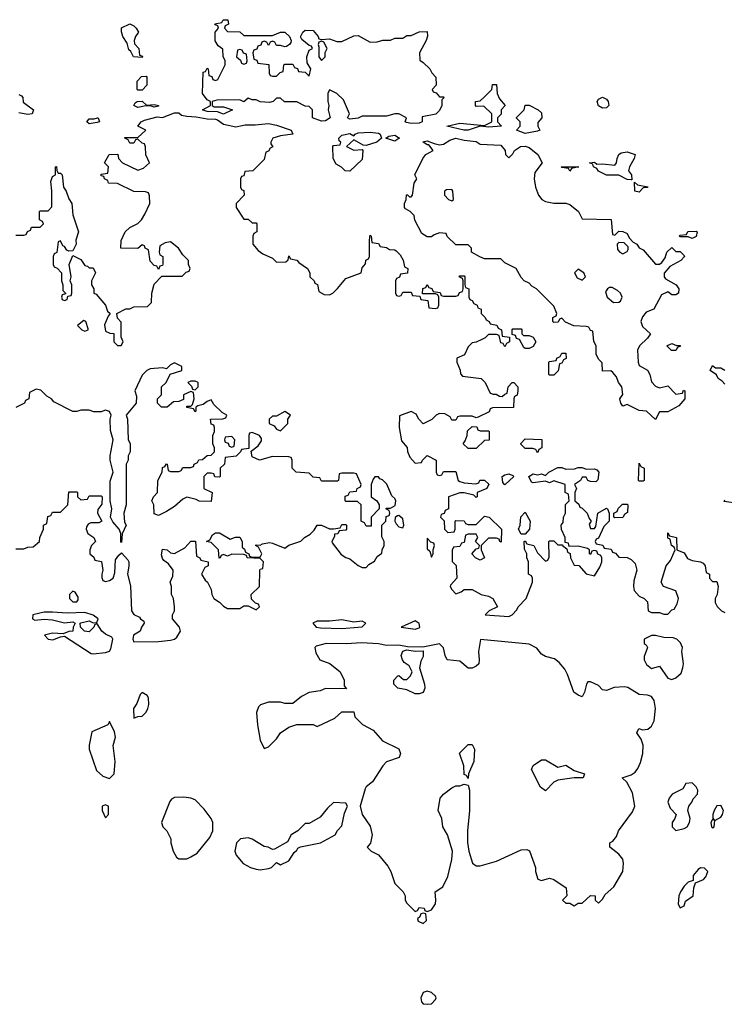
# Model space of a CAD drawing. Header units: inches. Extents: x 1980008 to 2252673, y 74414 to 260562.
# Tile 198 of 228: x 2195910 to 2199367, y 210338 to 215172. Entities that reach past the tile are written whole.
import ezdxf

# ---------------------------------------------------------------- set-up
doc = ezdxf.new("R2010")
doc.units = ezdxf.units.IN
doc.header["$MEASUREMENT"] = 0
doc.layers.add('C1291', color=7, linetype='Continuous')

msp = doc.modelspace()

# ---------------------------------------------------------------- linework, layer by layer
at = {"layer": 'C1291', "color": 5, "elevation": 60}
for points in [[(2197010, 215094), (2197150, 215094), (2197188.8, 215111.1), (2197210, 215111.3), (2197234, 215090), (2197242, 215070), (2197239.6, 215060.4), (2197234, 215050), (2197219.6, 215040.4), (2197210, 215038), (2197190, 215046), (2197170, 215046), (2197162, 215062), (2197150, 215066), (2197138, 215062), (2197130, 215046), (2197122, 215062), (2197110, 215066), (2197098, 215062), (2197092.7, 215047.3), (2197078, 215042), (2197072.7, 215027.3), (2197058, 215022), (2197054, 215010), (2197058, 214978), (2197072.7, 214972.7), (2197078, 214958), (2197132.7, 214952.7), (2197134, 214910), (2197138, 214898), (2197150, 214894), (2197170, 214894), (2197187.3, 214912.7), (2197202, 214918), (2197206, 214950), (2197210, 214954), (2197250, 214954), (2197258, 214938), (2197272.7, 214932.7), (2197278, 214918), (2197310, 214914), (2197330, 214894), (2197338, 214930), (2197320.4, 214960.4), (2197319, 214990), (2197330, 215022), (2197346, 215030), (2197342, 215042), (2197330, 215046), (2197294, 215074), (2197288, 215088), (2197299, 215110), (2197310, 215121), (2197350, 215118.8), (2197374, 215090), (2197378, 215078), (2197390, 215074), (2197430, 215078), (2197465.4, 215065.4), (2197490, 215064.7), (2197550, 215092), (2197570, 215094), (2197630, 215062), (2197663.6, 215063.6), (2197691.6, 215071.6), (2197730, 215072), (2197750, 215082), (2197790, 215082), (2197810, 215094), (2197830, 215094), (2197870, 215112), (2197910, 215114), (2197911.3, 215091.3), (2197904.7, 215070), (2197871.3, 215010), (2197872.7, 214972.7), (2197890, 214962), (2197922, 214930), (2197931.6, 214911.6), (2197952, 214890), (2197954, 214850), (2197934, 214830), (2197938, 214818), (2197952.7, 214812.7), (2197970, 214794), (2197990, 214794), (2197992, 214790), (2197982, 214778), (2197982, 214750), (2197970, 214726), (2197951.6, 214708.4), (2197884.7, 214695.3), (2197884.7, 214670), (2197870, 214664.5), (2197830, 214662), (2197807.3, 214667.3), (2197802, 214670), (2197808, 214690), (2197770, 214709), (2197750, 214709), (2197710, 214698), (2197590, 214698), (2197570, 214689), (2197530, 214684), (2197518, 214690), (2197528, 214710), (2197498, 214778), (2197466, 214810), (2197430, 214828), (2197421, 214810), (2197421, 214770), (2197426.8, 214750), (2197422.8, 214730), (2197434, 214690), (2197410, 214675.1), (2197390, 214674.5), (2197346, 214690), (2197346, 214730), (2197330, 214746), (2197310, 214748), (2197270, 214768), (2197208.4, 214768.4), (2197190, 214786), (2197170, 214786), (2197154, 214770), (2197134.8, 214765.2), (2197089.1, 214769.1), (2197070, 214778), (2197050, 214778), (2197030, 214786), (2197010, 214768), (2196990, 214778), (2196876.4, 214776.4), (2196854, 214770), (2196854, 214750), (2196863.6, 214743.6), (2196910, 214744.7), (2196954, 214730), (2196910, 214708.7), (2196880.4, 214720.4), (2196830, 214722), (2196810, 214728), (2196806, 214730), (2196846, 214750), (2196846, 214770), (2196830, 214778), (2196806, 214810), (2196810, 214914), (2196822, 214918), (2196830, 214934), (2196834, 214930), (2196838, 214898), (2196852.7, 214892.7), (2196858, 214878), (2196870, 214874), (2196882, 214878), (2196918, 214950), (2196918, 214970), (2196908.4, 214991.6), (2196907.3, 215027.3), (2196883.1, 215043.1), (2196868.4, 215068.4), (2196868.8, 215111.1), (2196886, 215130), (2196882, 215142), (2196870, 215146), (2196868, 215152), (2196902, 215158), (2196908, 215172), (2196931.6, 215171.6), (2196934, 215150), (2196918, 215142), (2196914, 215130), (2196930, 215114), (2196990, 215112)], [(2196510, 214986), (2196468, 214990), (2196455.3, 215015.3), (2196444.7, 215024.7), (2196436.4, 215056.4), (2196415.3, 215090), (2196408.4, 215111.6), (2196410, 215132), (2196450, 215152), (2196470, 215142), (2196482, 215130), (2196492, 215110), (2196478, 215090), (2196472, 215070), (2196472.7, 215052.7), (2196494, 215030), (2196498, 214998), (2196512.7, 214992.7)], [(2197390, 215066), (2197378, 215062), (2197374, 215050), (2197378, 215038), (2197378, 214990), (2197390, 214972), (2197408, 214990), (2197408.4, 215011.6), (2197418, 215030), (2197402, 215062)], [(2196990, 215026), (2196978, 215022), (2196974, 214990), (2196992.7, 214972.7), (2196998, 214958), (2197010, 214954), (2197022, 214958), (2197026, 214970), (2197022, 215002), (2197007.3, 215007.3), (2197002, 215022)], [(2196490, 214826), (2196486, 214830), (2196486, 214870), (2196507.3, 214892.7), (2196530, 214894), (2196534, 214890), (2196534, 214850), (2196510, 214826)], [(2198210, 214644), (2198170, 214648.7), (2198110, 214629), (2198089.1, 214629.1), (2198006, 214650), (2198070, 214664.7), (2198190, 214652), (2198226, 214670), (2198226, 214710), (2198187.3, 214747.3), (2198150, 214746), (2198146, 214750), (2198146, 214770), (2198170, 214774), (2198188.4, 214791.6), (2198226, 214830), (2198230, 214854), (2198250, 214854), (2198252, 214810), (2198263.6, 214783.6), (2198292, 214750), (2198272, 214730), (2198271.6, 214708.4), (2198254, 214690), (2198254, 214670), (2198274, 214650)], [(2198770, 214737.2), (2198750, 214749.2), (2198744, 214770), (2198750, 214782), (2198770, 214791), (2198790, 214782), (2198798, 214770), (2198801, 214750), (2198790, 214739)], [(2196532.7, 214752.7), (2196570, 214756), (2196590, 214751), (2196590, 214748), (2196570, 214742), (2196550, 214748.7), (2196528.7, 214748.7), (2196490, 214741.2), (2196469, 214750), (2196476.4, 214763.6), (2196486, 214770), (2196510, 214772)], [(2198390, 214614), (2198348, 214630), (2198366, 214650), (2198366, 214670), (2198348.4, 214688.4), (2198348.4, 214691.6), (2198386, 214730), (2198390, 214752), (2198410, 214752), (2198454, 214730), (2198470, 214714), (2198472, 214690), (2198452.7, 214667.3), (2198452, 214650), (2198462, 214630), (2198450, 214624)], [(2196250, 214661.2), (2196239, 214670), (2196250, 214684.7), (2196275.3, 214684.7), (2196290.7, 214690.7), (2196294, 214690), (2196302, 214670), (2196290, 214666.6)], [(2197610, 214554), (2197595.3, 214555.3), (2197550, 214582), (2197514, 214550), (2197550, 214532), (2197590, 214534), (2197594, 214530), (2197590, 214486), (2197530, 214428), (2197506, 214430), (2197488.4, 214448.4), (2197463.1, 214463.1), (2197448, 214490), (2197446, 214550), (2197450, 214554), (2197482, 214558), (2197486, 214570), (2197478, 214578), (2197475.3, 214590), (2197490, 214604.7), (2197530, 214614), (2197550, 214602), (2197555.3, 214610), (2197570, 214617.3), (2197630, 214619.1), (2197670, 214614.8), (2197678, 214610), (2197684.7, 214590), (2197662, 214570)], [(2197750, 214575.3), (2197706, 214590), (2197720.4, 214599.6), (2197750, 214604.7), (2197774, 214590), (2197770, 214588)], [(2198310, 214494), (2198330, 214514), (2198338, 214530), (2198368, 214550), (2198390, 214551), (2198410, 214544.7), (2198452, 214510), (2198474, 214470), (2198438, 214422), (2198434.8, 214390), (2198441, 214350), (2198456, 214310), (2198471.3, 214290), (2198490, 214278.8), (2198530, 214270.8), (2198590, 214271), (2198610, 214264.7), (2198652, 214230), (2198670, 214194), (2198811.6, 214191.6), (2198818, 214118), (2198830, 214114), (2198850, 214134), (2198870, 214132), (2198890, 214122), (2198901, 214101), (2198919.6, 214079.6), (2198938, 214070), (2198950, 214052), (2198970, 214042), (2199030, 213972), (2199050, 213972), (2199060.4, 213979.6), (2199076.4, 214003.6), (2199086, 214030), (2199110, 214054), (2199130, 214034), (2199150, 214034), (2199170, 214014), (2199172, 214010), (2199154, 213990), (2199099.6, 213960.4), (2199072.7, 213927.3), (2199072, 213910), (2199079.6, 213899.6), (2199131.3, 213870), (2199144.7, 213850), (2199142, 213830), (2199130, 213822), (2199110, 213822), (2199090, 213835.3), (2199059.6, 213820.4), (2199022, 213750), (2198984, 213736), (2198966.4, 213713.6), (2198958, 213690), (2198966, 213666), (2199004.7, 213630), (2198991.2, 213608.9), (2198951.3, 213570), (2198941, 213550), (2198944.7, 213490), (2198950, 213474), (2198991.2, 213451.1), (2199002, 213430), (2199010, 213394), (2199030, 213372), (2199050, 213364.7), (2199090, 213374), (2199130, 213334), (2199162, 213338), (2199167.3, 213352.7), (2199174, 213350), (2199174, 213310), (2199143.6, 213276.4), (2199090, 213246), (2199050, 213246), (2199030, 213208.7), (2198986, 213250), (2198950, 213254), (2198890, 213282), (2198870, 213275.3), (2198859, 213290), (2198855.3, 213310), (2198868.8, 213331.1), (2198864, 213370), (2198848.7, 213390), (2198839, 213419), (2198820.4, 213440.4), (2198810, 213448), (2198770, 213446), (2198767.3, 213487.3), (2198750, 213506), (2198738, 213530), (2198738, 213570), (2198727.3, 213592.7), (2198722, 213642), (2198710, 213646), (2198702, 213662), (2198690, 213666), (2198628.4, 213668.4), (2198587.3, 213687.3), (2198570, 213706), (2198558, 213702), (2198552.7, 213687.3), (2198530, 213686), (2198526, 213690), (2198526, 213710), (2198542, 213718), (2198546, 213730), (2198530, 213766), (2198446, 213850), (2198423.1, 213863.1), (2198410, 213878), (2198386, 213890), (2198370, 213906), (2198346, 213950), (2198290, 213978), (2198270, 213998), (2198190, 213998), (2198168.4, 214008.4), (2198126, 214030), (2198126, 214050), (2198110, 214066), (2198050, 214066), (2198007.3, 214107.3), (2198002, 214122), (2197970, 214126), (2197943.6, 214116.4), (2197930, 214106), (2197910, 214106), (2197883.1, 214123.1), (2197848.4, 214188.4), (2197846, 214210), (2197826, 214230), (2197803.1, 214243.1), (2197798, 214250), (2197798, 214270), (2197806, 214290), (2197807.3, 214312.7), (2197812.7, 214312.7), (2197822, 214302), (2197830, 214302), (2197838, 214310), (2197846, 214370), (2197858, 214390), (2197848, 214410), (2197888, 214490), (2197902, 214510), (2197938, 214530), (2197918, 214558), (2197910, 214558), (2197887.3, 214572.7), (2197910, 214578), (2197943.6, 214563.6), (2197970, 214558), (2197990, 214561), (2198020.1, 214579.9), (2198050, 214591), (2198090, 214581), (2198150, 214574), (2198170, 214561), (2198270, 214556), (2198292, 214530), (2198294, 214510)], [(2198910, 214386), (2198890, 214388), (2198850, 214408), (2198790, 214408.7), (2198750, 214429), (2198742, 214442), (2198726, 214450), (2198722, 214462), (2198706, 214470), (2198730, 214472), (2198742, 214462), (2198770, 214464.7), (2198830, 214458), (2198839, 214470), (2198840.9, 214490), (2198849.2, 214510), (2198861.3, 214518.7), (2198890, 214523.1), (2198930.5, 214510.5), (2198924.9, 214490), (2198902, 214450), (2198898, 214430), (2198912, 214410), (2198914, 214386)], [(2198610, 214428.7), (2198602, 214442), (2198570, 214446), (2198566, 214450), (2198654, 214450), (2198618, 214442)], [(2198950, 214326), (2198928.7, 214330), (2198926, 214374), (2198942, 214362), (2198991.6, 214351.6), (2198990, 214348), (2198970, 214346)], [(2198030, 214338), (2198003.6, 214336.4), (2197994, 214330), (2197994, 214310), (2198014, 214290), (2198030, 214282), (2198038, 214290), (2198035.3, 214330)], [(2199210, 214098), (2199190, 214106), (2199150, 214106), (2199146, 214110), (2199150, 214114), (2199182, 214118), (2199188.4, 214131.6), (2199230, 214134), (2199234, 214130), (2199230, 214108)], [(2198850, 214078), (2198842, 214070), (2198843.6, 214043.6), (2198854, 214030), (2198870, 214022), (2198890, 214034), (2198896.4, 214043.6), (2198896.4, 214056.4), (2198876.4, 214076.4)], [(2198650, 213948), (2198632, 213930), (2198645.4, 213905.4), (2198670, 213894), (2198686, 213910), (2198678, 213930)], [(2198816.4, 213856.4), (2198803.6, 213856.4), (2198794, 213850), (2198784.7, 213835.3), (2198792, 213810), (2198822.8, 213782.8), (2198850, 213784.7), (2198858, 213790), (2198866, 213810), (2198858, 213830), (2198843.1, 213843.1)], [(2196224.7, 213695.3), (2196194, 213670), (2196214, 213650), (2196230, 213642), (2196246, 213650), (2196246, 213654), (2196234, 213690)], [(2198382, 213622), (2198410, 213622), (2198430, 213614), (2198442, 213590), (2198430, 213568), (2198410, 213558), (2198390, 213558), (2198383.1, 213563.1), (2198362, 213602), (2198347.3, 213607.3), (2198342, 213622), (2198326, 213626), (2198326, 213650), (2198330, 213654), (2198370, 213654), (2198374, 213650), (2198374, 213630)], [(2199108.4, 213548.4), (2199086, 213570), (2199110, 213582), (2199132.7, 213572.7), (2199150, 213572), (2199151.6, 213568.4), (2199138, 213562), (2199130, 213548.7)], [(2198510, 213426), (2198506, 213430), (2198506, 213490), (2198510, 213494), (2198542, 213498), (2198546, 213510), (2198562, 213518), (2198570, 213534), (2198590, 213534), (2198591.6, 213508.4), (2198578, 213502), (2198570, 213486), (2198558, 213482), (2198551.6, 213448.4), (2198530, 213426)], [(2196770, 213398), (2196750, 213398), (2196734, 213390), (2196752.7, 213372.7), (2196758, 213358), (2196770, 213354), (2196786, 213370), (2196786, 213390)], [(2197210, 213248), (2197170, 213226), (2197150, 213226), (2197134, 213210), (2197134, 213190), (2197158, 213178), (2197170, 213162), (2197190, 213154), (2197226, 213190), (2197226, 213210), (2197238, 213230)], [(2198170, 213154), (2198210, 213154), (2198214, 213150), (2198212.7, 213107.3), (2198190, 213106), (2198150, 213066), (2198110, 213066), (2198086, 213090), (2198096.4, 213103.6), (2198106, 213130), (2198107.3, 213152.7), (2198130, 213174), (2198152.7, 213172.7), (2198158, 213158)], [(2196950, 213126), (2196918, 213122), (2196914, 213110), (2196918, 213098), (2196932.7, 213092.7), (2196938, 213078), (2196950, 213074), (2196962, 213078), (2196966, 213110)], [(2198450, 213046), (2198442, 213062), (2198427.3, 213067.3), (2198390, 213066), (2198368.4, 213088.4), (2198368.4, 213091.6), (2198390, 213114), (2198471.6, 213111.6), (2198472, 213070), (2198458, 213062)], [(2198950, 212906), (2198946, 212910), (2198950, 212994), (2198958, 212978), (2198974, 212970), (2198974, 212910), (2198970, 212906)], [(2198290, 212888), (2198280.4, 212900.4), (2198278, 212930), (2198290, 212938), (2198310, 212942), (2198330, 212934), (2198334, 212930)], [(2198830, 212726), (2198826, 212730), (2198826, 212750), (2198842, 212758), (2198847.3, 212772.7), (2198867.3, 212792.7), (2198890, 212794), (2198894, 212790), (2198892, 212752), (2198878, 212742), (2198870, 212728.7)], [(2198370, 212646), (2198358, 212670), (2198366, 212690), (2198368.4, 212731.6), (2198390, 212754), (2198414, 212710), (2198412, 212670), (2198390, 212646)], [(2197770, 212738), (2197763.6, 212736.4), (2197752, 212728), (2197751.3, 212710), (2197756.9, 212696.9), (2197770, 212682), (2197790, 212678), (2197795.1, 212690), (2197790, 212722)], [(2197910, 212626), (2197910, 212574), (2197922, 212562), (2197930, 212534), (2197938, 212550), (2197938, 212570), (2197946, 212590), (2197942, 212602), (2197927.3, 212607.3)], [(2196170, 212366), (2196154, 212350), (2196154, 212330), (2196170, 212314), (2196190, 212314), (2196196.4, 212323.6), (2196196.4, 212336.4), (2196182, 212362)], [(2196070, 212264), (2196030, 212264), (2195974, 212250), (2195972, 212230), (2195983.5, 212223.5), (2196030, 212228.4), (2196070, 212226.4), (2196130, 212211.3), (2196170, 212216), (2196182, 212210), (2196172, 212190), (2196170.5, 212169.5), (2196151, 212169), (2196123.6, 212156.4), (2196070, 212160.7), (2196031.3, 212150), (2196050, 212131.3), (2196072.9, 212127.1), (2196110, 212142), (2196130, 212144.7), (2196261, 212061), (2196270, 212058), (2196330, 212064.7), (2196350, 212071.3), (2196357, 212083), (2196366, 212130), (2196361.2, 212141.2), (2196330, 212156), (2196313.2, 212170), (2196290, 212206), (2196278, 212202), (2196274, 212190), (2196250, 212167), (2196228, 212170), (2196208, 212190), (2196206, 212210), (2196209.1, 212210.9), (2196250, 212220.7), (2196270, 212211.3), (2196288, 212212), (2196294, 212230), (2196270, 212248.7), (2196230, 212262), (2196142, 212258)], [(2197490, 212226), (2197430, 212219.3), (2197370, 212219.3), (2197348, 212210), (2197364, 212190), (2197385.7, 212185.7), (2197490, 212183.2), (2197570, 212188.9), (2197590, 212192), (2197608, 212210), (2197590, 212219), (2197550, 212214)], [(2197850, 212221.2), (2197782, 212190), (2197850, 212180.4), (2197870, 212186.4), (2197874, 212190), (2197870, 212208)], [(2198171.6, 212128.4), (2198160.7, 212070), (2198164.7, 212030), (2198162, 212010), (2198150, 211998), (2198130, 211988.7), (2198110, 211988.7), (2198070, 212022), (2198008, 212030), (2197998, 212050), (2197988.8, 212088.9), (2197970, 212108), (2197887.9, 212092.1), (2197813.1, 212093.1), (2197770, 212101.6), (2197710, 212098.9), (2197670, 212107.8), (2197586.6, 212113.4), (2197513, 212107), (2197414, 212110), (2197364, 212096), (2197358, 212090), (2197363.6, 212063.6), (2197382, 212030), (2197430.9, 212010.9), (2197482, 211970), (2197502, 211930), (2197502, 211902), (2197512.7, 211887.3), (2197410, 211888), (2197383.6, 211876.4), (2197330, 211869), (2197292, 211850), (2197250, 211815.3), (2197210, 211815.3), (2197190, 211822), (2197130, 211822), (2197091.2, 211808.9), (2197082, 211798), (2197071, 211770), (2197076, 211710), (2197090, 211634), (2197110, 211594), (2197130, 211602), (2197170, 211642), (2197189.3, 211670.7), (2197230, 211698), (2197270, 211712), (2197350, 211712), (2197370, 211702), (2197456.4, 211743.6), (2197490, 211774), (2197550, 211774), (2197554, 211750), (2197591.6, 211711.6), (2197643.6, 211683.6), (2197690, 211632), (2197770, 211592), (2197778, 211570), (2197772, 211550), (2197710, 211528), (2197691.2, 211508.9), (2197641, 211430), (2197610, 211405.2), (2197604.6, 211395.4), (2197581, 211310), (2197590.8, 211270), (2197630, 211212), (2197638.8, 211170), (2197631.6, 211128.4), (2197614, 211110), (2197634, 211090), (2197670, 211072), (2197716.8, 211016.8), (2197730.7, 210990.7), (2197751.2, 210931.1), (2197792, 210890), (2197802, 210870), (2197802, 210850), (2197810, 210834), (2197850, 210794), (2197862, 210798), (2197870, 210814), (2197894, 210810), (2197898, 210798), (2197910, 210794), (2197930, 210802), (2197949.4, 210830.6), (2197952.3, 210850), (2197948.7, 210890), (2197985.6, 210914.4), (2198010, 210964.7), (2198029.6, 211049.6), (2198033, 211090), (2198009.6, 211170), (2197986.6, 211210), (2197980.7, 211250), (2197962.7, 211290), (2197973.2, 211350), (2197989.2, 211370), (2198030, 211400.5), (2198050, 211410.5), (2198069.4, 211410.6), (2198090, 211418), (2198110, 211414), (2198117.3, 211390), (2198117.3, 211290), (2198107.3, 211190), (2198107.5, 211132.5), (2198114, 211090), (2198130.9, 211030.9), (2198150, 211018), (2198170, 211018), (2198250, 211041), (2198370, 211096), (2198398, 211098), (2198412, 211092), (2198441, 211010), (2198441, 210990), (2198451.6, 210951.6), (2198470, 210946), (2198510, 210958), (2198530, 210951.3), (2198592, 210910), (2198594, 210870), (2198574, 210850), (2198590, 210834), (2198610, 210834), (2198630, 210822), (2198650, 210834), (2198670, 210834), (2198710, 210872), (2198734, 210870), (2198734, 210850), (2198750, 210834), (2198770, 210854), (2198783.1, 210876.9), (2198825.6, 210914.4), (2198869, 210990), (2198873.2, 211030), (2198869, 211050), (2198850, 211075.3), (2198806, 211110), (2198806, 211130), (2198820.4, 211139.6), (2198838, 211162), (2198848.7, 211190), (2198917.2, 211282.8), (2198928.7, 211310), (2198916.5, 211376.5), (2198888.4, 211428.4), (2198866, 211450), (2198910, 211464.7), (2198930, 211478), (2198943.7, 211496.3), (2198955.6, 211524.4), (2198967.8, 211570), (2198969.6, 211610), (2198960.1, 211640.1), (2198938, 211670), (2198948.4, 211691.6), (2198965.4, 211685.4), (2198991.4, 211688.6), (2199010, 211704), (2199022.9, 211730), (2199029.4, 211790.6), (2199022.9, 211830), (2199010, 211849.3), (2198990, 211856.2), (2198950, 211858.4), (2198893.7, 211893.7), (2198876.9, 211896.9), (2198826.9, 211893.1), (2198790, 211879.3), (2198770, 211881.2), (2198750, 211902.7), (2198710, 211922), (2198698, 211922), (2198690.9, 211909.1), (2198681, 211870), (2198670, 211848), (2198650, 211855.3), (2198628.7, 211870), (2198597.6, 211957.6), (2198584.1, 211984.1), (2198556.5, 212016.5), (2198534, 212034), (2198490, 212045.2), (2198470, 212057.2), (2198446.7, 212086.7), (2198410, 212105.6)], [(2199030, 212149), (2199010, 212148.7), (2198974, 212130), (2198974, 212110), (2198983.6, 212103.6), (2198991, 212090), (2198974.8, 212045.2), (2198974, 212030), (2198986, 212006), (2199010, 211987.3), (2199050, 211998), (2199090, 211938.8), (2199110, 211933.4), (2199130, 211940.7), (2199155.9, 211964.1), (2199164.5, 211990), (2199166.6, 212010), (2199159.3, 212070), (2199162.7, 212090), (2199152.1, 212112.1), (2199134, 212130), (2199116.9, 212136.9), (2199070, 212139.3)], [(2197850, 212072), (2197890, 212074), (2197890, 212046), (2197878, 212022), (2197871, 211990), (2197896, 211910), (2197898, 211890), (2197890, 211868.7), (2197870, 211862), (2197850, 211862), (2197810, 211882), (2197766, 211890), (2197746, 211910), (2197746, 211930), (2197766, 211950), (2197770, 211952), (2197792.7, 211932.7), (2197810, 211932), (2197828, 211950), (2197835.3, 211970), (2197820.4, 212000.4), (2197796.4, 212016.4), (2197788, 212030), (2197782, 212050), (2197790, 212071.3), (2197810, 212078)], [(2196510, 211868.7), (2196500.7, 211859.3), (2196484.6, 211815.4), (2196468.2, 211790), (2196470, 211742), (2196488.7, 211751.3), (2196510, 211752), (2196530, 211772), (2196539, 211790), (2196544, 211810), (2196542, 211842), (2196534.6, 211854.6)], [(2196350, 211726), (2196342, 211710), (2196263.6, 211676.4), (2196250.6, 211610), (2196250.6, 211590), (2196286, 211486), (2196317.5, 211457.5), (2196350, 211446), (2196372.7, 211470), (2196378, 211530), (2196369.1, 211609.1), (2196379.5, 211650), (2196375.6, 211675.6)], [(2198110, 211446), (2198102, 211462), (2198090, 211466), (2198089.3, 211509.3), (2198068.7, 211571.3), (2198110, 211614), (2198130, 211614), (2198142, 211590), (2198138, 211530), (2198112, 211470)], [(2198550, 211502), (2198590, 211511.3), (2198630, 211486), (2198682, 211470), (2198674, 211450), (2198630.9, 211449.1), (2198550, 211438), (2198530, 211428), (2198490, 211386), (2198464.7, 211404.7), (2198422, 211490), (2198429, 211510), (2198470, 211538), (2198490, 211538)], [(2199210, 211426), (2199178, 211422), (2199163.6, 211396.4), (2199110.7, 211369.3), (2199096, 211350), (2199091, 211330), (2199101.4, 211301.4), (2199131.3, 211270), (2199124.7, 211250), (2199111, 211230), (2199111, 211210), (2199130, 211191), (2199170, 211200.5), (2199185.2, 211210), (2199197, 211230), (2199199.5, 211250), (2199189, 211290), (2199194, 211310), (2199208.7, 211330), (2199214, 211346), (2199235.3, 211370), (2199238, 211390), (2199230, 211406)], [(2196714.8, 211354.8), (2196670, 211354), (2196654.8, 211345.2), (2196647.1, 211332.9), (2196604.7, 211230), (2196611.3, 211210), (2196631, 211190), (2196651, 211150), (2196651.3, 211130), (2196662, 211090), (2196679.6, 211059.6), (2196690, 211052), (2196730, 211052), (2196750, 211062), (2196780.2, 211079.8), (2196843.1, 211156.9), (2196858, 211190), (2196858, 211230), (2196848.7, 211250), (2196815.5, 211295.5), (2196770, 211341.2), (2196750, 211349.3)], [(2196330, 211318), (2196314, 211310), (2196314, 211290), (2196330, 211254), (2196346, 211270), (2196346, 211310)], [(2197450, 211328), (2197419.6, 211300.4), (2197383.6, 211256.4), (2197330, 211226), (2197310, 211226), (2197274, 211190), (2197242, 211170), (2197223.6, 211136.4), (2197159.6, 211100.4), (2197150, 211098), (2197129.1, 211109.1), (2197110, 211112.7), (2197050, 211149), (2197030, 211155.3), (2196994, 211150), (2196974, 211130), (2196964.7, 211090), (2196971.3, 211070), (2197006, 211030), (2197042, 211010), (2197070, 211001), (2197090, 210998), (2197130, 211004.7), (2197146, 211010), (2197170, 211034), (2197190, 211022), (2197230, 211042), (2197256.4, 211083.6), (2197270, 211094), (2197275.3, 211104.7), (2197288.4, 211111.6), (2197386, 211130), (2197458, 211170), (2197469.1, 211190.9), (2197490, 211214), (2197503.1, 211276.9), (2197518, 211310), (2197510, 211326)], [(2199350, 211314), (2199330, 211313.2), (2199317.3, 211290), (2199311, 211270), (2199311.6, 211251.6), (2199318, 211242), (2199310, 211246), (2199302, 211230), (2199304.7, 211210), (2199310, 211204.7), (2199318, 211210), (2199320.4, 211239.6), (2199350, 211256), (2199359.3, 211270), (2199362.7, 211290)], [(2199250, 211008), (2199239.6, 211000.4), (2199214, 210970), (2199214, 210946), (2199190, 210938), (2199170, 210918), (2199152, 210890), (2199144.7, 210870), (2199141, 210830), (2199150, 210812), (2199170, 210822), (2199176.4, 210843.6), (2199215.3, 210870), (2199218, 210910), (2199226, 210934), (2199266, 210950), (2199276.4, 210963.6), (2199286, 210990), (2199270, 211006)], [(2197890, 210786), (2197878, 210782), (2197872.7, 210767.3), (2197862, 210758), (2197865.4, 210745.4), (2197890, 210734), (2197906, 210750), (2197902, 210782)], [(2197910, 210402), (2197890, 210395.3), (2197878, 210370), (2197881, 210350), (2197890, 210341), (2197910, 210338), (2197930, 210341), (2197950, 210362), (2197953.2, 210370), (2197950, 210378), (2197930, 210395.3)]]:
    msp.add_lwpolyline(points, close=True, dxfattribs=at)
for points in [[(2195905.4, 214805.4), (2195918.8, 214798.8), (2195924.7, 214790), (2195927.1, 214767.1), (2195977.3, 214730), (2195970.8, 214709.2), (2195950, 214706), (2195905.4, 214714.6)], [(2195890, 214114), (2195930, 214114), (2195942, 214118), (2195947.3, 214132.7), (2195962, 214138), (2195967.3, 214152.7), (2196010, 214154), (2196026, 214170), (2196022, 214182), (2196006, 214190), (2196006, 214230), (2196010, 214234), (2196050, 214234), (2196067.3, 214252.7), (2196068, 214332), (2196063.2, 214376.8), (2196070, 214402), (2196086, 214410), (2196086, 214450), (2196090, 214452), (2196091.2, 214431.1), (2196098, 214418), (2196110, 214418), (2196118, 214410), (2196124.7, 214350), (2196138, 214330), (2196150, 214292), (2196164.7, 214270), (2196170, 214214), (2196198, 214130), (2196184.7, 214090), (2196186, 214070), (2196170, 214038), (2196150, 214035.3), (2196141.2, 214041.2), (2196130, 214058), (2196122, 214062), (2196110, 214086), (2196098, 214082), (2196091.6, 214028.4), (2196078, 214022), (2196074, 214010), (2196074, 213970), (2196078, 213958), (2196092.7, 213952.7), (2196114, 213930), (2196114, 213890), (2196122, 213870), (2196122, 213842), (2196134, 213830), (2196134, 213826), (2196118, 213822), (2196114, 213810), (2196118, 213798), (2196130, 213794), (2196142, 213798), (2196146, 213814), (2196162, 213818), (2196166, 213830), (2196166, 213870), (2196158, 213890), (2196162, 213910), (2196153.2, 213970), (2196170, 214014), (2196210, 213994), (2196230, 213964.7), (2196242, 213962), (2196250, 213954), (2196270, 213954), (2196282, 213930), (2196262, 213890), (2196262.8, 213870), (2196274, 213850), (2196274, 213830), (2196284.7, 213824.7), (2196330.9, 213770.9), (2196341, 213741), (2196354, 213730), (2196343.6, 213716.4), (2196326, 213674), (2196330, 213642), (2196352.7, 213632.7), (2196372, 213632), (2196372, 213590), (2196390, 213572), (2196407.3, 213572.7), (2196418, 213590), (2196407.3, 213612.7), (2196407.3, 213687.3), (2196390, 213706), (2196386, 213730), (2196430, 213752), (2196450, 213752), (2196470, 213762), (2196536.4, 213763.6), (2196556.4, 213783.6), (2196558, 213830), (2196570, 213874), (2196607.3, 213912.7), (2196707.3, 213912.7), (2196727.3, 213932.7), (2196742, 213938), (2196746, 213950), (2196738, 213970), (2196738, 213990), (2196710, 214018), (2196688.7, 214050), (2196650, 214082), (2196623.6, 214076.4), (2196598, 214062), (2196594, 214030), (2196598, 214018), (2196612, 214010), (2196611.6, 213971.6), (2196610, 213966), (2196598, 213962), (2196590, 213946), (2196582, 213962), (2196570, 213966), (2196550, 213986), (2196542, 214042), (2196526, 214050), (2196522, 214062), (2196510, 214066), (2196490, 214048), (2196406, 214050), (2196408, 214088), (2196428, 214130), (2196450, 214152), (2196490, 214172), (2196508, 214190), (2196523.1, 214216.9), (2196548, 214270), (2196547.3, 214307.3), (2196542, 214322), (2196527.3, 214327.3), (2196470, 214328.7), (2196390, 214368), (2196346, 214370), (2196342, 214382), (2196326, 214390), (2196322, 214402), (2196310, 214406), (2196310, 214414), (2196342, 214418), (2196346, 214450), (2196326, 214470), (2196348, 214510), (2196391.6, 214511.6), (2196394, 214490), (2196414, 214470), (2196490, 214434), (2196516.4, 214443.6), (2196546, 214470), (2196528.4, 214508.4), (2196527.3, 214547.3), (2196522, 214562), (2196510, 214566), (2196490, 214586), (2196478, 214582), (2196470, 214566), (2196450, 214566), (2196442, 214582), (2196426, 214590), (2196426, 214594), (2196490, 214594), (2196528, 214630), (2196488.7, 214650), (2196506, 214670), (2196522, 214678), (2196584.7, 214695.3), (2196610, 214691), (2196670, 214714), (2196690, 214714), (2196703.6, 214703.6), (2196730, 214698), (2196775.3, 214695.3), (2196830, 214684.9), (2196870, 214684), (2196881, 214681), (2196910, 214658.8), (2196970, 214646), (2197015.5, 214655.5), (2197064.7, 214655.3), (2197130, 214662.8), (2197170, 214654.8), (2197242, 214630), (2197250.4, 214609.6), (2197190, 214602), (2197152, 214590), (2197142, 214570), (2197142, 214562), (2197151.6, 214548.4), (2197138, 214542), (2197130, 214526), (2197118, 214522), (2197110, 214486), (2197054, 214430), (2197014, 214426), (2197010, 214406), (2196998, 214402), (2196994, 214390), (2196994, 214350), (2196998, 214338), (2197010, 214334), (2197011.3, 214310), (2196972, 214270), (2196972, 214250), (2197010, 214192), (2197030, 214192), (2197050, 214174), (2197070, 214174), (2197074, 214170), (2197074, 214130), (2197058, 214122), (2197054, 214110), (2197054, 214070), (2197079.6, 214039.6), (2197102, 214022), (2197150, 214002), (2197170, 213982), (2197216.4, 213983.6), (2197227.3, 213992.7), (2197230, 214012), (2197238, 213998), (2197270, 213992), (2197279.6, 213979.6), (2197322, 213950), (2197334, 213930), (2197334, 213910), (2197354, 213890), (2197358, 213878), (2197371.6, 213871.6), (2197378, 213838), (2197403.6, 213823.6), (2197430, 213822), (2197446, 213830), (2197468.4, 213851.6), (2197510, 213902), (2197586, 213930), (2197590, 213954), (2197607.3, 213972.7), (2197608.4, 213991.6), (2197622, 213998), (2197626, 214010), (2197626, 214090), (2197630, 214114), (2197634, 214110), (2197638, 214078), (2197670, 214074), (2197678, 214058), (2197710, 214054), (2197723.6, 214043.6), (2197750, 214042), (2197756.9, 214036.9), (2197776.9, 214016.9), (2197791.6, 213991.6), (2197798, 213958), (2197814, 213950), (2197812.7, 213927.3), (2197778, 213922), (2197772.7, 213907.3), (2197758, 213902), (2197754, 213890), (2197754, 213830), (2197758, 213818), (2197770, 213814), (2197782, 213818), (2197790, 213834), (2197830, 213834), (2197838, 213818), (2197874, 213814), (2197878, 213798), (2197912.7, 213792.7), (2197918, 213758), (2197950, 213754), (2197962, 213758), (2197966, 213770), (2197966, 213810), (2197962, 213822), (2197950, 213826), (2197886, 213826), (2197887.3, 213852.7), (2197902, 213858), (2197910, 213872), (2197918, 213858), (2197932.7, 213852.7), (2197938, 213838), (2197972.7, 213832.7), (2197978, 213818), (2197990, 213814), (2198050, 213814), (2198062, 213818), (2198067.3, 213832.7), (2198082, 213838), (2198086, 213850), (2198086, 213890), (2198082, 213902), (2198066, 213910), (2198070, 213914), (2198090, 213914), (2198094, 213910), (2198094, 213870), (2198098, 213858), (2198114, 213850), (2198114, 213810), (2198118, 213798), (2198130, 213794), (2198138, 213778), (2198154, 213770), (2198158, 213758), (2198174, 213750), (2198174, 213730), (2198194, 213710), (2198198, 213698), (2198214, 213690), (2198218, 213678), (2198251.6, 213671.6), (2198258, 213658), (2198274, 213650), (2198278, 213618), (2198314, 213614), (2198314, 213590), (2198298, 213582), (2198290, 213566), (2198282, 213582), (2198270, 213586), (2198262, 213622), (2198250, 213626), (2198210, 213626), (2198194, 213610), (2198178, 213602), (2198150, 213588), (2198130, 213586), (2198110, 213566), (2198092.7, 213527.3), (2198054, 213510), (2198054, 213490), (2198071.6, 213451.6), (2198072.7, 213432.7), (2198082, 213422), (2198174, 213410), (2198194, 213390), (2198218, 213338), (2198232.7, 213332.7), (2198247.3, 213332.7), (2198263.6, 213323.6), (2198278, 213322), (2198290, 213334), (2198302, 213338), (2198306, 213370), (2198326, 213390), (2198334, 213390), (2198354, 213370), (2198354, 213350), (2198351.6, 213328.4), (2198338, 213322), (2198334, 213310), (2198332.7, 213267.3), (2198230, 213266), (2198218, 213262), (2198212.7, 213247.3), (2198159.6, 213220.4), (2198150, 213218), (2198130, 213226), (2198070, 213226), (2198058, 213222), (2198050, 213206), (2198030, 213206), (2198022, 213222), (2197996.4, 213236.4), (2197970, 213238), (2197954, 213230), (2197931.6, 213208.4), (2197890, 213188), (2197868, 213210), (2197854.6, 213234.6), (2197830, 213248), (2197772.7, 213227.3), (2197771.3, 213170), (2197783.6, 213103.6), (2197811.6, 213071.6), (2197812.7, 213052.7), (2197823.6, 213023.6), (2197850, 212994), (2197882, 212998), (2197886, 213010), (2197910, 213032), (2197954, 213010), (2197954, 212950), (2197958, 212938), (2197970, 212934), (2197982, 212938), (2197990, 212954), (2198050, 212954), (2198062, 212910), (2198070, 212904.7), (2198090, 212898), (2198147.3, 212892.7), (2198162, 212898), (2198168, 212912), (2198190, 212912), (2198211.6, 212891.6), (2198202, 212870), (2198154, 212850), (2198154, 212830), (2198150, 212826), (2198138, 212838), (2198090, 212849), (2198070, 212849), (2198014, 212830), (2198014, 212770), (2197998, 212762), (2197992.7, 212747.3), (2197978, 212742), (2197974, 212730), (2197992, 212712), (2197994, 212670), (2198010, 212654), (2198042, 212658), (2198046, 212670), (2198046, 212710), (2198050, 212714), (2198091.6, 212711.6), (2198098, 212698), (2198110, 212694), (2198150, 212694), (2198190, 212734), (2198214, 212730), (2198274, 212670), (2198272.7, 212607.3), (2198266, 212610), (2198262, 212622), (2198250, 212626), (2198210, 212626), (2198174, 212590), (2198174, 212570), (2198191.3, 212530), (2198170, 212518), (2198146, 212530), (2198128, 212550), (2198150, 212574), (2198162, 212578), (2198166, 212590), (2198146, 212610), (2198158, 212630), (2198150, 212646), (2198110, 212646), (2198098, 212642), (2198090, 212606), (2198078, 212602), (2198070, 212586), (2198038, 212582), (2198032.7, 212567.3), (2198032.7, 212512.7), (2198051.6, 212491.6), (2198054, 212430), (2198023.6, 212396.4), (2198022, 212390), (2198030, 212374), (2198050, 212354), (2198076.4, 212363.6), (2198090, 212374), (2198130, 212374), (2198174, 212350), (2198210, 212342), (2198231.2, 212331.1), (2198254, 212290), (2198214, 212270), (2198194, 212250), (2198310, 212242), (2198326, 212250), (2198350, 212274), (2198355.3, 212290), (2198395.3, 212330), (2198426, 212410), (2198426, 212430), (2198422, 212442), (2198406, 212450), (2198406, 212510), (2198398, 212530), (2198398, 212550), (2198387.3, 212572.7), (2198386, 212610), (2198390, 212614), (2198398, 212598), (2198432, 212590), (2198450, 212554), (2198490, 212514), (2198502, 212518), (2198507.3, 212532.7), (2198506, 212610), (2198510, 212614), (2198530, 212614), (2198550, 212594), (2198574, 212594), (2198574, 212590), (2198594, 212574), (2198598, 212558), (2198611.6, 212551.6), (2198612, 212530), (2198630, 212494), (2198652.7, 212492.7), (2198690, 212452), (2198730, 212442), (2198756.4, 212483.6), (2198766, 212510), (2198766, 212530), (2198762, 212542), (2198747.3, 212547.3), (2198742, 212562), (2198730, 212566), (2198718, 212562), (2198710, 212546), (2198706, 212550), (2198706, 212570), (2198696.4, 212576.4), (2198650, 212588), (2198606, 212586), (2198602, 212602), (2198586, 212606), (2198586, 212630), (2198568.4, 212668.4), (2198566, 212690), (2198576.4, 212703.6), (2198578, 212730), (2198588, 212750), (2198588.4, 212791.6), (2198606, 212810), (2198602, 212842), (2198586, 212850), (2198586, 212890), (2198530, 212908.7), (2198510, 212898), (2198490, 212906), (2198430, 212898), (2198422, 212902), (2198408.8, 212928.9), (2198430, 212942), (2198450, 212938), (2198470, 212942), (2198490, 212934), (2198506, 212950), (2198550, 212974), (2198570, 212974), (2198590, 212966), (2198632.9, 212967.1), (2198650, 212974), (2198670, 212974), (2198690, 212964.7), (2198730, 212966.8), (2198742, 212962), (2198751.3, 212950), (2198746.4, 212913.6), (2198736.8, 212903.2), (2198710, 212904), (2198698, 212910), (2198690, 212926), (2198670, 212926), (2198662, 212910), (2198632, 212890), (2198642, 212870), (2198634, 212850), (2198634, 212810), (2198652.7, 212792.7), (2198658, 212778), (2198670, 212774), (2198694, 212750), (2198703.6, 212723.6), (2198714, 212710), (2198704.7, 212695.3), (2198710, 212674), (2198730, 212674), (2198736.4, 212683.6), (2198746, 212750), (2198790, 212774), (2198794, 212770), (2198802, 212750), (2198802, 212710), (2198776.9, 212683.1), (2198750, 212626), (2198738, 212622), (2198734, 212610), (2198738, 212598), (2198771.6, 212591.6), (2198778, 212578), (2198812.7, 212572.7), (2198818, 212558), (2198832.7, 212552.7), (2198850, 212534), (2198890, 212532), (2198910, 212522), (2198930, 212502), (2198938.8, 212470), (2198923.5, 212416.5), (2198921, 212390), (2198924.7, 212370), (2198950, 212342), (2198974, 212330), (2198990, 212314), (2198994, 212270), (2199010, 212262), (2199050, 212262), (2199070, 212254), (2199090, 212254), (2199110, 212274), (2199122, 212278), (2199136.4, 212303.6), (2199142, 212330), (2199128.7, 212368.7), (2199068.7, 212388.7), (2199058, 212410), (2199082, 212490), (2199103.1, 212516.9), (2199126, 212570), (2199122, 212582), (2199108, 212590), (2199102, 212622), (2199090, 212626), (2199090, 212652), (2199098, 212638), (2199132, 212630), (2199134, 212570), (2199170, 212554), (2199186, 212526), (2199210, 212517.3), (2199251.2, 212511.1), (2199263.6, 212503.6), (2199274, 212490), (2199278, 212458), (2199294, 212450), (2199294, 212430), (2199310, 212414), (2199330, 212414), (2199338, 212390), (2199332, 212350), (2199322, 212330), (2199322, 212310), (2199331.6, 212291.6), (2199354, 212270), (2199370, 212262)], [(2195890, 212574), (2195930, 212574), (2195950, 212582), (2195976.4, 212583.6), (2196006, 212610), (2196008, 212630), (2196026, 212670), (2196026, 212690), (2196042, 212698), (2196047.3, 212732.7), (2196062, 212738), (2196070, 212754), (2196110, 212754), (2196146, 212790), (2196150, 212854), (2196190, 212854), (2196194, 212850), (2196194, 212830), (2196210, 212814), (2196242, 212818), (2196250, 212834), (2196310, 212834), (2196314, 212830), (2196312.7, 212792.7), (2196292.7, 212767.3), (2196292, 212750), (2196312, 212710), (2196298, 212702), (2196258, 212702), (2196245.4, 212694.6), (2196238, 212682), (2196236, 212670), (2196244.7, 212650), (2196274, 212630), (2196282, 212610), (2196262, 212590), (2196254, 212570), (2196254, 212550), (2196272.7, 212532.7), (2196278, 212518), (2196311.6, 212511.6), (2196318, 212470), (2196312, 212450), (2196312.7, 212432.7), (2196318, 212418), (2196330, 212414), (2196350, 212418), (2196368, 212430), (2196376.4, 212456.4), (2196380.4, 212519.6), (2196396.4, 212543.6), (2196410, 212554), (2196439.8, 212519.8), (2196444.7, 212510), (2196444.7, 212490), (2196438, 212450), (2196453.2, 212393.2), (2196458, 212270), (2196470, 212252), (2196498, 212238), (2196502, 212230), (2196518.8, 212218.8), (2196521, 212210), (2196506.8, 212190), (2196501, 212170), (2196467.7, 212150), (2196464.9, 212130), (2196470, 212118), (2196590, 212118.8), (2196650, 212126), (2196669.1, 212130.9), (2196680.2, 212139.8), (2196699, 212170), (2196694, 212190), (2196659, 212230), (2196659, 212250), (2196669, 212270), (2196669, 212290), (2196664, 212330), (2196655.3, 212350), (2196655.3, 212390), (2196648.7, 212410), (2196660.4, 212439.6), (2196662, 212470), (2196640.4, 212500.4), (2196616.4, 212516.4), (2196610, 212526), (2196605.2, 212545.2), (2196610, 212572), (2196634, 212570), (2196650, 212554), (2196670, 212552), (2196720.4, 212579.6), (2196750, 212612), (2196771.6, 212611.6), (2196778, 212538), (2196794, 212530), (2196798, 212518), (2196834, 212510), (2196834, 212490), (2196818, 212482), (2196802, 212450), (2196819.6, 212419.6), (2196831.3, 212410), (2196850, 212374), (2196852, 212350), (2196862, 212330), (2196890, 212312), (2196910, 212292), (2196930, 212282), (2196990, 212282), (2197010, 212294), (2197030, 212294), (2197070, 212274), (2197086, 212290), (2197082, 212302), (2197067.3, 212307.3), (2197047.3, 212327.3), (2197046, 212350), (2197086, 212390), (2197088, 212468), (2197090, 212474), (2197102, 212478), (2197106, 212510), (2197090, 212526), (2197026, 212530), (2197022, 212542), (2197010, 212546), (2196950, 212548), (2196930, 212538), (2196910, 212546), (2196898, 212542), (2196894, 212530), (2196888.4, 212528.4), (2196886, 212570), (2196850, 212606), (2196826, 212610), (2196842, 212618), (2196856.4, 212643.6), (2196870, 212652), (2196890, 212652), (2196942, 212622), (2196969.3, 212630.7), (2196990, 212630.8), (2197002, 212610), (2197002, 212582), (2197012.7, 212572.7), (2197018, 212558), (2197034, 212550), (2197038, 212538), (2197050, 212534), (2197090, 212534), (2197098, 212550), (2197082, 212582), (2197066, 212590), (2197070, 212594), (2197090, 212592), (2197101.2, 212598.8), (2197135.3, 212604.7), (2197150, 212602.8), (2197210, 212578), (2197230, 212592), (2197290, 212612), (2197308, 212630), (2197334.6, 212645.4), (2197354.6, 212665.4), (2197369, 212691), (2197391.2, 212691.1), (2197430, 212672), (2197450, 212672), (2197482, 212678), (2197490, 212694), (2197510, 212694), (2197514, 212690), (2197514, 212670), (2197510, 212666), (2197478, 212662), (2197471.6, 212648.4), (2197454, 212646), (2197454, 212634), (2197442, 212610), (2197443.6, 212603.6), (2197486.8, 212546.8), (2197510, 212531.3), (2197530, 212524.7), (2197570, 212492), (2197590, 212482), (2197610, 212482), (2197623.1, 212496.9), (2197650, 212514), (2197663.1, 212536.9), (2197687.3, 212552.7), (2197688, 212570), (2197698, 212590), (2197698, 212610), (2197687.3, 212632.7), (2197686, 212690), (2197706, 212710), (2197707.3, 212732.7), (2197722, 212738), (2197726, 212750), (2197722, 212762), (2197706, 212770), (2197710, 212774), (2197730, 212774), (2197752.9, 212787.1), (2197755.1, 212810), (2197750, 212822), (2197735.1, 212835.1), (2197711.1, 212891.1), (2197690, 212912.7), (2197677.2, 212917.2), (2197670, 212928), (2197652.7, 212927.3), (2197643.6, 212916.4), (2197634, 212890), (2197634, 212830), (2197662, 212810), (2197674, 212790), (2197674, 212770), (2197634, 212730), (2197634, 212686), (2197610, 212686), (2197602, 212702), (2197586, 212710), (2197586, 212790), (2197567.3, 212807.3), (2197510, 212806), (2197506, 212810), (2197507.3, 212832.7), (2197522, 212838), (2197530, 212854), (2197562, 212858), (2197566, 212870), (2197582, 212878), (2197586, 212890), (2197562, 212942), (2197550, 212946), (2197490, 212946), (2197478, 212942), (2197474, 212910), (2197470, 212906), (2197390, 212906), (2197382, 212922), (2197350, 212926), (2197330, 212946), (2197266, 212950), (2197246, 212970), (2197246, 213010), (2197242, 213022), (2197230, 213026), (2197150, 213028), (2197086, 213010), (2197050, 213026), (2197046, 213054), (2197080.4, 213079.6), (2197096.4, 213103.6), (2197096.4, 213116.4), (2197086, 213130), (2197050, 213146), (2197038, 213142), (2197034, 213130), (2197034, 213066), (2196998, 213062), (2196994, 213050), (2196971.6, 213028.4), (2196918, 213022), (2196914, 212990), (2196894, 212970), (2196894, 212930), (2196890, 212926), (2196867.3, 212927.3), (2196862, 212942), (2196850, 212946), (2196830, 212946), (2196814, 212930), (2196814, 212870), (2196854, 212850), (2196850, 212806), (2196790, 212808.7), (2196776.4, 212816.4), (2196730, 212828), (2196710, 212818), (2196670, 212782), (2196630, 212758), (2196590, 212738), (2196570, 212746), (2196568, 212790), (2196558, 212810), (2196566, 212830), (2196586, 212850), (2196588, 212910), (2196608, 212950), (2196610, 212974), (2196622, 212978), (2196630, 212992), (2196634, 212990), (2196638, 212958), (2196650, 212954), (2196690, 212954), (2196702, 212958), (2196710, 212974), (2196750, 212974), (2196762, 212978), (2196766, 212990), (2196782, 212998), (2196788.4, 213011.6), (2196807.3, 213012.7), (2196830, 213032), (2196850, 213034), (2196866, 213050), (2196866, 213070), (2196858, 213090), (2196858, 213130), (2196866, 213150), (2196866, 213170), (2196862, 213182), (2196850, 213186), (2196846, 213210), (2196907.3, 213212.7), (2196922, 213218), (2196926, 213230), (2196903.1, 213243.1), (2196862, 213282), (2196850, 213306), (2196830, 213298), (2196810, 213282), (2196783.6, 213276.4), (2196774, 213270), (2196774, 213250), (2196770, 213246), (2196762, 213262), (2196730, 213268), (2196730, 213274), (2196750, 213274), (2196758, 213282), (2196766, 213310), (2196762, 213342), (2196750, 213346), (2196714, 213330), (2196712.7, 213307.3), (2196690, 213298), (2196663.6, 213296.4), (2196634, 213270), (2196606, 213270), (2196586, 213290), (2196586, 213310), (2196606, 213330), (2196606, 213370), (2196628.4, 213391.6), (2196648.4, 213431.6), (2196706, 213450), (2196706, 213470), (2196670, 213488), (2196650, 213478), (2196630, 213458), (2196610, 213462), (2196550, 213458), (2196534, 213450), (2196510, 213426), (2196474, 213350), (2196483.6, 213323.6), (2196481, 213290), (2196431.3, 213230), (2196438, 213210), (2196442, 213110), (2196451.2, 213091.1), (2196451.3, 213050), (2196442, 213030), (2196442, 213010), (2196432, 212990), (2196432, 212790), (2196421, 212750), (2196424.7, 212704.7), (2196432, 212690), (2196412, 212648), (2196410, 212606), (2196406, 212610), (2196406, 212650), (2196398, 212670), (2196366.3, 212706.3), (2196355.3, 212730), (2196362, 212770), (2196354, 212810), (2196353.6, 212906.4), (2196368.7, 212950), (2196354, 213010), (2196354, 213030), (2196368.7, 213110), (2196354.6, 213154.6), (2196354, 213210), (2196359, 213230), (2196350, 213248), (2196330, 213255.3), (2196310, 213246), (2196272.7, 213247.3), (2196250, 213255.3), (2196210, 213255.3), (2196190, 213248), (2196170, 213248), (2196076.4, 213296.4), (2196066, 213310), (2196043.1, 213323.1), (2196013.6, 213353.6), (2195990, 213358), (2195958, 213342), (2195954, 213310), (2195938, 213302), (2195934, 213290), (2195890, 213268)], [(2199370, 213382), (2199357.2, 213397.2), (2199338, 213410), (2199328.4, 213428.4), (2199298, 213450), (2199310, 213474), (2199323.6, 213463.6), (2199350, 213462), (2199370, 213451.3)], [(2199436.4, 212796.4), (2199367.3, 212807.3), (2199370, 212814)]]:
    msp.add_lwpolyline(points, dxfattribs=at)

doc.saveas('drawing.dxf')
